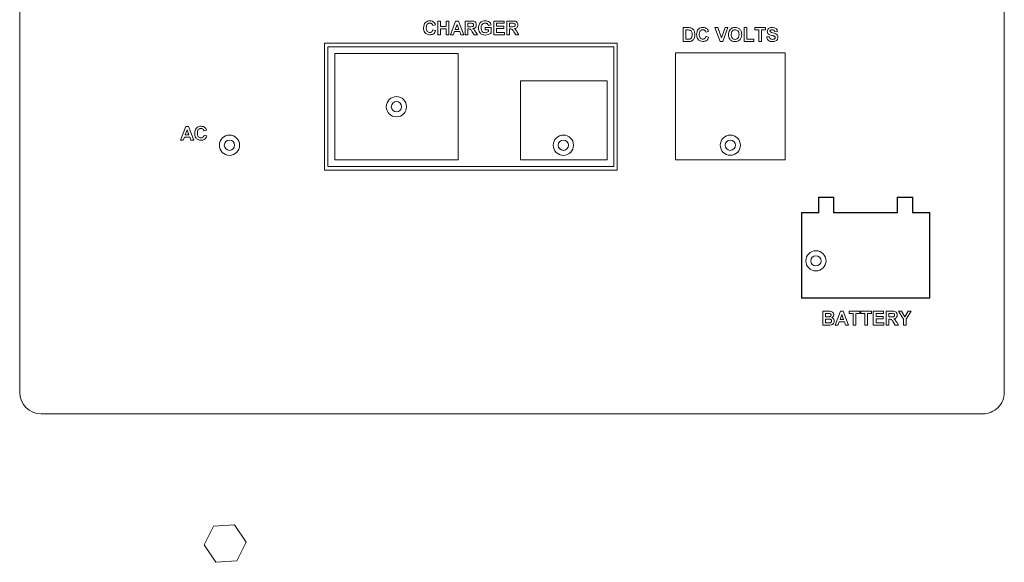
# Paper-space layout '4' of a CAD drawing. Header units: inches. Extents: x 1 to 109, y 1 to 85.
# Tile 40 of 49: x 52.5 to 57.3, y 56.23 to 58.87. Entities that reach past the tile are written whole.
import ezdxf

# ---------------------------------------------------------------- set-up
doc = ezdxf.new("R2010")
doc.units = ezdxf.units.IN
doc.header["$MEASUREMENT"] = 0

psp = doc.layouts.new('4')

# ---------------------------------------------------------------- linework, layer by layer
at = {"color": 7, "linetype": 'Continuous', "lineweight": 15, "ltscale": 5}
for p, q in [((52.5039, 57.0547), (52.5039, 61.8363)), ((57.2956, 57.0547), (57.2956, 61.8364)), ((54.5273, 58.8425), (54.5144, 58.8399)), ((54.5394, 58.7941), (54.5394, 58.8615)), ((54.5394, 58.8615), (54.5524, 58.8615)), ((54.5524, 58.8615), (54.5524, 58.8347)), ((54.5801, 58.8615), (54.593, 58.8615)), ((54.5801, 58.8347), (54.5801, 58.8615)), ((54.593, 58.8615), (54.593, 58.7941)), ((54.5999, 58.7941), (54.6254, 58.8615)), ((54.6323, 58.8451), (54.6235, 58.8209)), ((54.6254, 58.8615), (54.6391, 58.8615)), ((54.6412, 58.8209), (54.6323, 58.8451)), ((54.6391, 58.8615), (54.6647, 58.7941)), ((54.6717, 58.7941), (54.6717, 58.8615)), ((54.6717, 58.8615), (54.7, 58.8615)), ((54.6956, 58.8503), (54.6846, 58.8503)), ((54.6846, 58.8503), (54.6846, 58.8339)), ((54.7978, 58.8425), (54.7849, 58.8399)), ((54.8117, 58.7941), (54.8117, 58.8615)), ((54.8117, 58.8615), (54.8618, 58.8615)), ((54.8618, 58.8503), (54.8246, 58.8503)), ((54.8246, 58.8503), (54.8246, 58.8356)), ((54.8618, 58.8615), (54.8618, 58.8503)), ((54.8739, 58.7941), (54.8739, 58.8615)), ((54.8739, 58.8615), (54.9022, 58.8615)), ((54.8979, 58.8503), (54.8869, 58.8503)), ((54.8869, 58.8503), (54.8869, 58.8339)), ((54.5152, 58.8192), (54.5282, 58.8149)), ((54.5524, 58.8347), (54.5801, 58.8347)), ((54.5801, 58.8235), (54.5524, 58.8235)), ((54.5524, 58.8235), (54.5524, 58.7941)), ((54.5801, 58.7941), (54.5801, 58.8235)), ((54.6194, 58.8097), (54.6138, 58.7941)), ((54.6453, 58.8097), (54.6194, 58.8097)), ((54.6235, 58.8209), (54.6412, 58.8209)), ((54.651, 58.7941), (54.6453, 58.8097)), ((54.6846, 58.8339), (54.6951, 58.8339)), ((54.6875, 58.8226), (54.6846, 58.8226)), ((54.6846, 58.8226), (54.6846, 58.7941)), ((54.7161, 58.7941), (54.7066, 58.8094)), ((54.7231, 58.8075), (54.7313, 58.7941)), ((54.7693, 58.8192), (54.7693, 58.8304)), ((54.7693, 58.8304), (54.7987, 58.8304)), ((54.7857, 58.8192), (54.7693, 58.8192)), ((54.7857, 58.8104), (54.7857, 58.8192)), ((54.7987, 58.8304), (54.7987, 58.8033)), ((54.8246, 58.8356), (54.8592, 58.8356)), ((54.8592, 58.8244), (54.8246, 58.8244)), ((54.8246, 58.8244), (54.8246, 58.8054)), ((54.8246, 58.8054), (54.8627, 58.8054)), ((54.8592, 58.8356), (54.8592, 58.8244)), ((54.8627, 58.8054), (54.8627, 58.7941)), ((54.8869, 58.8339), (54.8973, 58.8339)), ((54.8898, 58.8226), (54.8869, 58.8226)), ((54.8869, 58.8226), (54.8869, 58.7941)), ((54.9184, 58.7941), (54.9088, 58.8094)), ((54.9254, 58.8075), (54.9335, 58.7941)), ((55.7332, 58.8293), (55.758, 58.8293)), ((55.7332, 58.7619), (55.7332, 58.8293)), ((55.7526, 58.818), (55.7462, 58.818)), ((55.7462, 58.818), (55.7462, 58.7731)), ((55.856, 58.8103), (55.843, 58.8077)), ((55.8871, 58.8293), (55.9008, 58.8293)), ((55.912, 58.7619), (55.8871, 58.8293)), ((55.9008, 58.8293), (55.9186, 58.7791)), ((55.9186, 58.7791), (55.9364, 58.8293)), ((55.9502, 58.8293), (55.9253, 58.7619)), ((55.9364, 58.8293), (55.9502, 58.8293)), ((56.0288, 58.8293), (56.0418, 58.8293)), ((56.0288, 58.7619), (56.0288, 58.8293)), ((56.0418, 58.8293), (56.0418, 58.7731)), ((56.0815, 58.818), (56.0815, 58.8293)), ((56.0815, 58.8293), (56.1342, 58.8293)), ((56.1014, 58.818), (56.0815, 58.818)), ((56.1014, 58.7619), (56.1014, 58.818)), ((56.1342, 58.818), (56.1144, 58.818)), ((56.1144, 58.818), (56.1144, 58.7619)), ((56.1342, 58.8293), (56.1342, 58.818)), ((56.1913, 58.8103), (56.1783, 58.8094)), ((55.4123, 58.7531), (53.9873, 58.7531)), ((53.9873, 58.7531), (53.9873, 58.1364)), ((54.5524, 58.7941), (54.5394, 58.7941)), ((54.593, 58.7941), (54.5801, 58.7941)), ((54.6138, 58.7941), (54.5999, 58.7941)), ((54.6647, 58.7941), (54.651, 58.7941)), ((54.6846, 58.7941), (54.6717, 58.7941)), ((54.7313, 58.7941), (54.7161, 58.7941)), ((54.8627, 58.7941), (54.8117, 58.7941)), ((54.8869, 58.7941), (54.8739, 58.7941)), ((54.9335, 58.7941), (54.9184, 58.7941)), ((55.4123, 58.1364), (55.4123, 58.7531)), ((55.7587, 58.7619), (55.7332, 58.7619)), ((55.7462, 58.7731), (55.7569, 58.7731)), ((55.8439, 58.7869), (55.8568, 58.7826)), ((55.9253, 58.7619), (55.912, 58.7619)), ((56.0763, 58.7619), (56.0288, 58.7619)), ((56.0418, 58.7731), (56.0763, 58.7731)), ((56.0763, 58.7731), (56.0763, 58.7619)), ((56.1144, 58.7619), (56.1014, 58.7619)), ((56.1394, 58.7843), (56.1524, 58.7852)), ((55.3956, 58.7364), (54.0039, 58.7364)), ((54.0039, 58.7364), (54.0039, 58.1531)), ((54.0373, 58.7031), (54.0373, 58.1864)), ((54.6373, 58.7031), (54.0373, 58.7031)), ((54.6373, 58.1864), (54.6373, 58.7031)), ((55.3956, 58.1531), (55.3956, 58.7364)), ((56.2289, 58.7073), (55.6956, 58.7073)), ((55.6956, 58.7073), (55.6956, 58.1864)), ((56.2289, 58.1864), (56.2289, 58.7073)), ((55.3623, 58.5697), (54.9414, 58.5697)), ((54.9414, 58.5697), (54.9414, 58.1864)), ((55.3623, 58.1864), (55.3623, 58.5697)), ((53.2863, 58.2814), (53.3118, 58.3489)), ((53.3187, 58.3324), (53.3099, 58.3082)), ((53.3118, 58.3489), (53.3255, 58.3489)), ((53.3276, 58.3082), (53.3187, 58.3324)), ((53.3255, 58.3489), (53.3512, 58.2814)), ((53.4134, 58.3298), (53.4004, 58.3272)), ((53.3002, 58.2814), (53.2863, 58.2814)), ((53.3058, 58.297), (53.3002, 58.2814)), ((53.3317, 58.297), (53.3058, 58.297)), ((53.3099, 58.3082), (53.3276, 58.3082)), ((53.3374, 58.2814), (53.3317, 58.297)), ((53.3512, 58.2814), (53.3374, 58.2814)), ((53.4013, 58.3065), (53.4142, 58.3022)), ((54.0373, 58.1864), (54.6373, 58.1864)), ((54.9414, 58.1864), (55.3623, 58.1864)), ((55.6956, 58.1864), (56.2289, 58.1864)), ((53.9873, 58.1364), (55.4123, 58.1364)), ((54.0039, 58.1531), (55.3956, 58.1531)), ((56.4664, 58.0048), (56.3914, 58.0048)), ((56.3914, 58.0048), (56.3914, 57.9298)), ((56.3931, 58.0031), (56.3931, 57.9281)), ((56.4648, 58.0031), (56.3931, 58.0031)), ((56.4648, 57.9281), (56.4648, 58.0031)), ((56.4664, 57.9298), (56.4664, 58.0048)), ((56.8498, 58.0048), (56.7748, 58.0048)), ((56.7748, 58.0048), (56.7748, 57.9298)), ((56.7764, 58.0031), (56.7764, 57.9281)), ((56.8481, 58.0031), (56.7764, 58.0031)), ((56.8481, 57.9281), (56.8481, 58.0031)), ((56.8498, 57.9298), (56.8498, 58.0048)), ((56.3914, 57.9298), (56.3081, 57.9298)), ((56.3081, 57.9298), (56.3081, 57.5131)), ((56.3098, 57.9281), (56.3098, 57.5148)), ((56.3931, 57.9281), (56.3098, 57.9281)), ((56.7764, 57.9281), (56.4648, 57.9281)), ((56.7748, 57.9298), (56.4664, 57.9298)), ((56.9314, 57.9281), (56.8481, 57.9281)), ((56.9331, 57.9298), (56.8498, 57.9298)), ((56.9314, 57.5148), (56.9314, 57.9281)), ((56.9331, 57.5131), (56.9331, 57.9298)), ((56.3081, 57.5131), (56.9331, 57.5131)), ((56.3098, 57.5148), (56.9314, 57.5148)), ((56.4119, 57.4498), (56.439, 57.4498)), ((56.4119, 57.3824), (56.4119, 57.4498)), ((56.4331, 57.4385), (56.4248, 57.4385)), ((56.4248, 57.4385), (56.4248, 57.423)), ((56.4248, 57.423), (56.4342, 57.423)), ((56.4364, 57.4117), (56.4248, 57.4117)), ((56.4248, 57.4117), (56.4248, 57.3936)), ((56.4724, 57.3824), (56.4979, 57.4498)), ((56.5048, 57.4333), (56.496, 57.4091)), ((56.496, 57.4091), (56.5136, 57.4091)), ((56.4979, 57.4498), (56.5116, 57.4498)), ((56.5136, 57.4091), (56.5048, 57.4333)), ((56.5116, 57.4498), (56.5372, 57.3824)), ((56.5398, 57.4385), (56.5398, 57.4498)), ((56.5398, 57.4498), (56.5925, 57.4498)), ((56.5597, 57.4385), (56.5398, 57.4385)), ((56.5597, 57.3824), (56.5597, 57.4385)), ((56.5925, 57.4385), (56.5726, 57.4385)), ((56.5726, 57.4385), (56.5726, 57.3824)), ((56.5925, 57.4498), (56.5925, 57.4385)), ((56.5968, 57.4385), (56.5968, 57.4498)), ((56.5968, 57.4498), (56.6495, 57.4498)), ((56.6167, 57.4385), (56.5968, 57.4385)), ((56.6167, 57.3824), (56.6167, 57.4385)), ((56.6495, 57.4385), (56.6297, 57.4385)), ((56.6297, 57.4385), (56.6297, 57.3824)), ((56.6495, 57.4498), (56.6495, 57.4385)), ((56.6582, 57.3824), (56.6582, 57.4498)), ((56.6582, 57.4498), (56.7083, 57.4498)), ((56.7083, 57.4385), (56.6712, 57.4385)), ((56.6712, 57.4385), (56.6712, 57.4238)), ((56.6712, 57.4238), (56.7057, 57.4238)), ((56.7057, 57.4126), (56.6712, 57.4126)), ((56.6712, 57.4126), (56.6712, 57.3936)), ((56.7057, 57.4238), (56.7057, 57.4126)), ((56.7083, 57.4498), (56.7083, 57.4385)), ((56.7204, 57.3824), (56.7204, 57.4498)), ((56.7204, 57.4498), (56.7487, 57.4498)), ((56.7444, 57.4385), (56.7334, 57.4385)), ((56.7334, 57.4385), (56.7334, 57.4221)), ((56.7334, 57.4221), (56.7438, 57.4221)), ((56.7363, 57.4109), (56.7334, 57.4109)), ((56.7334, 57.4109), (56.7334, 57.3824)), ((56.8051, 57.4107), (56.7805, 57.4498)), ((56.7805, 57.4498), (56.7956, 57.4498)), ((56.7956, 57.4498), (56.8116, 57.422)), ((56.8051, 57.3824), (56.8051, 57.4107)), ((56.8116, 57.422), (56.8275, 57.4498)), ((56.8427, 57.4498), (56.8181, 57.4106)), ((56.8181, 57.4106), (56.8181, 57.3824)), ((56.8275, 57.4498), (56.8427, 57.4498)), ((56.4347, 57.3824), (56.4119, 57.3824)), ((56.4248, 57.3936), (56.4381, 57.3936)), ((56.4862, 57.3824), (56.4724, 57.3824)), ((56.4919, 57.3979), (56.4862, 57.3824)), ((56.5178, 57.3979), (56.4919, 57.3979)), ((56.5235, 57.3824), (56.5178, 57.3979)), ((56.5372, 57.3824), (56.5235, 57.3824)), ((56.5726, 57.3824), (56.5597, 57.3824)), ((56.6297, 57.3824), (56.6167, 57.3824)), ((56.7092, 57.3824), (56.6582, 57.3824)), ((56.6712, 57.3936), (56.7092, 57.3936)), ((56.7092, 57.3936), (56.7092, 57.3824)), ((56.7334, 57.3824), (56.7204, 57.3824)), ((56.7649, 57.3824), (56.7553, 57.3977)), ((56.78, 57.3824), (56.7649, 57.3824)), ((56.7719, 57.3957), (56.78, 57.3824)), ((56.8181, 57.3824), (56.8051, 57.3824)), ((52.6081, 56.9506), (57.1914, 56.9506)), ((53.4474, 56.4046), (53.4021, 56.3133)), ((53.5492, 56.4111), (53.4474, 56.4046)), ((53.6057, 56.3262), (53.5492, 56.4111)), ((53.4021, 56.3133), (53.4586, 56.2283)), ((53.5604, 56.2348), (53.6057, 56.3262)), ((53.4586, 56.2283), (53.5604, 56.2348))]:
    psp.add_line(p, q, dxfattribs=at)
at = {"color": 7, "linetype": 'Continuous', "lineweight": 15, "ltscale": 25}
for centre, radius in [((54.3373, 58.4447), 0.0492), ((54.3372, 58.4447), 0.025), ((53.5248, 58.2572), 0.0492), ((53.5247, 58.2572), 0.025), ((55.1498, 58.2572), 0.0492), ((55.1497, 58.2572), 0.025), ((55.9623, 58.2573), 0.0492), ((55.9622, 58.2572), 0.025), ((56.3789, 57.6948), 0.0492), ((56.3789, 57.6947), 0.025)]:
    psp.add_circle(centre, radius, dxfattribs=at)
for centre, start, end in [((52.6081, 57.0547), 180.0004, 269.9998), ((57.1914, 57.0547), 269.9998, 0.0004)]:
    psp.add_arc(centre, 0.1042, start, end, dxfattribs=at)
at = {"color": 7, "linetype": 'Continuous', "lineweight": 15, "ltscale": 5}
for points, knots in [([(54.4694, 58.8277), (54.4697, 58.8326), (54.4703, 58.8425), (54.4779, 58.8546), (54.489, 58.8615), (54.4968, 58.8621), (54.5006, 58.8624)], [0, 0, 0, 0, 0.280685, 0.559624, 0.779541, 1, 1, 1, 1]), ([(54.4997, 58.8512), (54.4977, 58.851), (54.4937, 58.8507), (54.4884, 58.8475), (54.4829, 58.8404), (54.4826, 58.8335), (54.4824, 58.8287)], [0, 0, 0, 0, 0.187148, 0.373983, 0.560728, 1, 1, 1, 1]), ([(54.5144, 58.8399), (54.5138, 58.8417), (54.5126, 58.8453), (54.5086, 58.8489), (54.5042, 58.8509), (54.5012, 58.8511), (54.4997, 58.8512)], [0, 0, 0, 0, 0.279809, 0.559293, 0.779505, 1, 1, 1, 1]), ([(54.5006, 58.8624), (54.5048, 58.8621), (54.5122, 58.8615), (54.518, 58.857), (54.5205, 58.855)], [0, 0, 0, 0, 0.559913, 1, 1, 1, 1]), ([(54.5205, 58.855), (54.5222, 58.8529), (54.5253, 58.8492), (54.5267, 58.8445), (54.5273, 58.8425)], [0, 0, 0, 0, 0.55898, 1, 1, 1, 1]), ([(54.6951, 58.8339), (54.6989, 58.8337), (54.7037, 58.8336), (54.7092, 58.8351), (54.7115, 58.8368), (54.713, 58.8394), (54.7131, 58.8413), (54.7131, 58.8423)], [0, 0, 0, 0, 0.50092, 0.625716, 0.750374, 0.875019, 1, 1, 1, 1]), ([(54.7059, 58.8501), (54.704, 58.8502), (54.7006, 58.8503), (54.6972, 58.8503), (54.6956, 58.8503)], [0, 0, 0, 0, 0.559884, 1, 1, 1, 1]), ([(54.7, 58.8615), (54.703, 58.8615), (54.7091, 58.8614), (54.7169, 58.8598), (54.7217, 58.8557), (54.7252, 58.8506), (54.7257, 58.8459), (54.7261, 58.8429)], [0, 0, 0, 0, 0.251135, 0.50054, 0.625744, 0.751059, 1, 1, 1, 1]), ([(54.7131, 58.8423), (54.7131, 58.8434), (54.7129, 58.8456), (54.7104, 58.8489), (54.7076, 58.8496), (54.7059, 58.8501)], [0, 0, 0, 0, 0.281131, 0.561274, 1, 1, 1, 1]), ([(54.7261, 58.8429), (54.7259, 58.8402), (54.7254, 58.835), (54.7211, 58.8289), (54.7152, 58.8255), (54.7112, 58.8247), (54.7092, 58.8243)], [0, 0, 0, 0, 0.279955, 0.558984, 0.779177, 1, 1, 1, 1]), ([(54.7365, 58.8281), (54.7367, 58.8315), (54.7371, 58.8385), (54.7409, 58.8476), (54.7465, 58.8548), (54.7512, 58.8576), (54.7536, 58.8591)], [0, 0, 0, 0, 0.280149, 0.559978, 0.779936, 1, 1, 1, 1]), ([(54.7693, 58.8512), (54.7661, 58.8509), (54.7597, 58.8502), (54.7527, 58.8439), (54.7498, 58.8361), (54.7496, 58.8311), (54.7494, 58.8286)], [0, 0, 0, 0, 0.279794, 0.558342, 0.778822, 1, 1, 1, 1]), ([(54.7536, 58.8591), (54.7565, 58.8602), (54.7616, 58.8622), (54.7671, 58.8623), (54.7695, 58.8624)], [0, 0, 0, 0, 0.559261, 1, 1, 1, 1]), ([(54.7849, 58.8399), (54.7842, 58.8417), (54.7828, 58.8454), (54.7786, 58.849), (54.7739, 58.8509), (54.7709, 58.8511), (54.7693, 58.8512)], [0, 0, 0, 0, 0.279809, 0.55928, 0.779438, 1, 1, 1, 1]), ([(54.7695, 58.8624), (54.7731, 58.8622), (54.7801, 58.8619), (54.7893, 58.8576), (54.7955, 58.8505), (54.797, 58.8452), (54.7978, 58.8425)], [0, 0, 0, 0, 0.280667, 0.559849, 0.779743, 1, 1, 1, 1]), ([(54.8973, 58.8339), (54.9011, 58.8337), (54.9059, 58.8336), (54.9114, 58.8351), (54.9137, 58.8368), (54.9152, 58.8394), (54.9153, 58.8413), (54.9154, 58.8423)], [0, 0, 0, 0, 0.500907, 0.62574, 0.75036, 0.875022, 1, 1, 1, 1]), ([(54.9082, 58.8501), (54.9063, 58.8502), (54.9028, 58.8503), (54.8994, 58.8503), (54.8979, 58.8503)], [0, 0, 0, 0, 0.559928, 1, 1, 1, 1]), ([(54.9022, 58.8615), (54.9052, 58.8615), (54.9113, 58.8614), (54.9192, 58.8598), (54.9239, 58.8557), (54.9274, 58.8506), (54.928, 58.8459), (54.9283, 58.8429)], [0, 0, 0, 0, 0.25114, 0.500525, 0.625749, 0.75106, 1, 1, 1, 1]), ([(54.9154, 58.8423), (54.9153, 58.8434), (54.9151, 58.8456), (54.9126, 58.8489), (54.9099, 58.8496), (54.9082, 58.8501)], [0, 0, 0, 0, 0.281062, 0.561285, 1, 1, 1, 1]), ([(54.9283, 58.8429), (54.9281, 58.8402), (54.9277, 58.8351), (54.9233, 58.8289), (54.9174, 58.8255), (54.9134, 58.8247), (54.9114, 58.8243)], [0, 0, 0, 0, 0.2799369, 0.5589819, 0.7791779, 1, 1, 1, 1]), ([(54.5002, 58.7941), (54.4954, 58.7946), (54.4858, 58.7957), (54.4752, 58.805), (54.4701, 58.8164), (54.4696, 58.8239), (54.4694, 58.8277)], [0, 0, 0, 0, 0.279574, 0.558715, 0.779054, 1, 1, 1, 1]), ([(54.4824, 58.8287), (54.4825, 58.8256), (54.4827, 58.8195), (54.4858, 58.8112), (54.4924, 58.8061), (54.4972, 58.8056), (54.4997, 58.8053)], [0, 0, 0, 0, 0.281349, 0.560541, 0.780077, 1, 1, 1, 1]), ([(54.4997, 58.8053), (54.5018, 58.8056), (54.506, 58.806), (54.5124, 58.8107), (54.5142, 58.816), (54.5152, 58.8192)], [0, 0, 0, 0, 0.280479, 0.560454, 1, 1, 1, 1]), ([(54.5282, 58.8149), (54.527, 58.8115), (54.5246, 58.8049), (54.5151, 58.7957), (54.5058, 58.7947), (54.5002, 58.7941)], [0, 0, 0, 0, 0.281277, 0.561401, 1, 1, 1, 1]), ([(54.7066, 58.8094), (54.7041, 58.8135), (54.7008, 58.8192), (54.693, 58.8227), (54.6894, 58.8227), (54.6875, 58.8226)], [0, 0, 0, 0, 0.560994, 0.77931, 1, 1, 1, 1]), ([(54.7092, 58.8243), (54.7113, 58.8228), (54.7146, 58.8204), (54.7181, 58.8158), (54.7207, 58.8117), (54.7223, 58.8089), (54.7231, 58.8075)], [0, 0, 0, 0, 0.339565, 0.559551, 0.779745, 1, 1, 1, 1]), ([(54.7703, 58.7933), (54.7651, 58.7937), (54.7549, 58.7946), (54.743, 58.8039), (54.7374, 58.816), (54.7368, 58.824), (54.7365, 58.8281)], [0, 0, 0, 0, 0.280089, 0.558754, 0.779187, 1, 1, 1, 1]), ([(54.7494, 58.8286), (54.7496, 58.8253), (54.7499, 58.8187), (54.7542, 58.8102), (54.7615, 58.8052), (54.7667, 58.8047), (54.7693, 58.8045)], [0, 0, 0, 0, 0.281034, 0.560013, 0.779771, 1, 1, 1, 1]), ([(54.7693, 58.8045), (54.7726, 58.8049), (54.7786, 58.8057), (54.7836, 58.8089), (54.7857, 58.8104)], [0, 0, 0, 0, 0.559078, 1, 1, 1, 1]), ([(54.7987, 58.8033), (54.7938, 58.8002), (54.7851, 58.7945), (54.7748, 58.7936), (54.7703, 58.7933)], [0, 0, 0, 0, 0.558981, 1, 1, 1, 1]), ([(54.9088, 58.8094), (54.9064, 58.8135), (54.903, 58.8192), (54.8952, 58.8227), (54.8916, 58.8227), (54.8898, 58.8226)], [0, 0, 0, 0, 0.560985, 0.779313, 1, 1, 1, 1]), ([(54.9114, 58.8243), (54.9135, 58.8228), (54.9169, 58.8204), (54.9203, 58.8158), (54.9229, 58.8117), (54.9246, 58.8089), (54.9254, 58.8075)], [0, 0, 0, 0, 0.339548, 0.5595757, 0.7797763, 1, 1, 1, 1]), ([(55.7643, 58.8174), (55.7621, 58.8176), (55.7583, 58.818), (55.7543, 58.818), (55.7526, 58.818)], [0, 0, 0, 0, 0.559726, 1, 1, 1, 1]), ([(55.758, 58.8293), (55.7604, 58.8293), (55.7647, 58.8292), (55.7689, 58.8284), (55.7707, 58.828)], [0, 0, 0, 0, 0.560269, 1, 1, 1, 1]), ([(55.7764, 58.7955), (55.7763, 58.8008), (55.7761, 58.8081), (55.7702, 58.8156), (55.7663, 58.8168), (55.7643, 58.8174)], [0, 0, 0, 0, 0.559442, 0.779519, 1, 1, 1, 1]), ([(55.7655, 58.7737), (55.7679, 58.7747), (55.7727, 58.7765), (55.7761, 58.7853), (55.7763, 58.7917), (55.7764, 58.7955)], [0, 0, 0, 0, 0.27817, 0.558022, 1, 1, 1, 1]), ([(55.7707, 58.828), (55.7742, 58.8263), (55.7812, 58.823), (55.7884, 58.8108), (55.789, 58.8009), (55.7894, 58.7949)], [0, 0, 0, 0, 0.2790716, 0.559329, 1, 1, 1, 1]), ([(55.7894, 58.7949), (55.7893, 58.7922), (55.7892, 58.7873), (55.7879, 58.7826), (55.7874, 58.7806)], [0, 0, 0, 0, 0.560027, 1, 1, 1, 1]), ([(55.798, 58.7954), (55.7983, 58.8004), (55.799, 58.8102), (55.8065, 58.8224), (55.8176, 58.8292), (55.8254, 58.8298), (55.8293, 58.8301)], [0, 0, 0, 0, 0.280702, 0.559624, 0.779539, 1, 1, 1, 1]), ([(55.8288, 58.7619), (55.824, 58.7624), (55.8144, 58.7634), (55.8038, 58.7727), (55.7987, 58.7841), (55.7983, 58.7916), (55.798, 58.7954)], [0, 0, 0, 0, 0.279576, 0.558718, 0.77905, 1, 1, 1, 1]), ([(55.8283, 58.8189), (55.8263, 58.8187), (55.8223, 58.8184), (55.817, 58.8153), (55.8115, 58.8082), (55.8112, 58.8013), (55.811, 58.7964)], [0, 0, 0, 0, 0.187155, 0.37397, 0.560741, 1, 1, 1, 1]), ([(55.811, 58.7964), (55.8111, 58.7933), (55.8113, 58.7872), (55.8144, 58.7789), (55.821, 58.7738), (55.8258, 58.7733), (55.8283, 58.7731)], [0, 0, 0, 0, 0.28134, 0.56055, 0.780084, 1, 1, 1, 1]), ([(55.843, 58.8077), (55.8424, 58.8094), (55.8412, 58.813), (55.8372, 58.8167), (55.8328, 58.8186), (55.8298, 58.8188), (55.8283, 58.8189)], [0, 0, 0, 0, 0.279804, 0.559283, 0.779465, 1, 1, 1, 1]), ([(55.8293, 58.8301), (55.8334, 58.8298), (55.8408, 58.8293), (55.8466, 58.8248), (55.8491, 58.8228)], [0, 0, 0, 0, 0.559895, 1, 1, 1, 1]), ([(55.8491, 58.8228), (55.8508, 58.8207), (55.8539, 58.8169), (55.8553, 58.8123), (55.856, 58.8103)], [0, 0, 0, 0, 0.5589379, 1, 1, 1, 1]), ([(55.9536, 58.7952), (55.9537, 58.7984), (55.9539, 58.8043), (55.9558, 58.8099), (55.9566, 58.8123)], [0, 0, 0, 0, 0.560179, 1, 1, 1, 1]), ([(55.9857, 58.761), (55.9807, 58.7614), (55.9707, 58.7623), (55.9596, 58.7717), (55.9543, 58.7835), (55.9538, 58.7913), (55.9536, 58.7952)], [0, 0, 0, 0, 0.27995, 0.558714, 0.779048, 1, 1, 1, 1]), ([(55.9566, 58.8123), (55.9586, 58.8159), (55.9622, 58.8223), (55.9685, 58.8259), (55.9713, 58.8275)], [0, 0, 0, 0, 0.559942, 1, 1, 1, 1]), ([(55.9857, 58.8189), (55.9824, 58.8185), (55.976, 58.8178), (55.9675, 58.809), (55.9669, 58.8007), (55.9666, 58.7956)], [0, 0, 0, 0, 0.28027, 0.559886, 1, 1, 1, 1]), ([(55.9666, 58.7956), (55.9667, 58.7924), (55.967, 58.7861), (55.9713, 58.7779), (55.9781, 58.773), (55.9831, 58.7725), (55.9857, 58.7722)], [0, 0, 0, 0, 0.281021, 0.560134, 0.779944, 1, 1, 1, 1]), ([(55.9713, 58.8275), (55.9739, 58.8284), (55.9785, 58.8299), (55.9833, 58.8301), (55.9855, 58.8301)], [0, 0, 0, 0, 0.559558, 1, 1, 1, 1]), ([(55.9855, 58.8301), (55.9905, 58.8297), (56.0005, 58.8287), (56.0117, 58.8192), (56.0169, 58.8072), (56.0174, 58.7994), (56.0176, 58.7955)], [0, 0, 0, 0, 0.279833, 0.558659, 0.779007, 1, 1, 1, 1]), ([(56.0046, 58.7958), (56.0045, 58.799), (56.0042, 58.8053), (56.0001, 58.8135), (55.9931, 58.8183), (55.9882, 58.8187), (55.9857, 58.8189)], [0, 0, 0, 0, 0.281074, 0.560007, 0.779694, 1, 1, 1, 1]), ([(55.9857, 58.7722), (55.9889, 58.7726), (55.9953, 58.7735), (56.0037, 58.7824), (56.0042, 58.7907), (56.0046, 58.7958)], [0, 0, 0, 0, 0.279969, 0.55975, 1, 1, 1, 1]), ([(56.0176, 58.7955), (56.0172, 58.7905), (56.0166, 58.7805), (56.0087, 58.7685), (55.9974, 58.7618), (55.9896, 58.7613), (55.9857, 58.761)], [0, 0, 0, 0, 0.280544, 0.559492, 0.77944, 1, 1, 1, 1]), ([(56.142, 58.8115), (56.1425, 58.8147), (56.1436, 58.8211), (56.1527, 58.8291), (56.161, 58.8297), (56.166, 58.8301)], [0, 0, 0, 0, 0.279751, 0.559351, 1, 1, 1, 1]), ([(56.1482, 58.7981), (56.1463, 58.8002), (56.1427, 58.8041), (56.1422, 58.8092), (56.142, 58.8115)], [0, 0, 0, 0, 0.559262, 1, 1, 1, 1]), ([(56.1636, 58.7915), (56.1606, 58.7922), (56.1551, 58.7936), (56.1503, 58.7967), (56.1482, 58.7981)], [0, 0, 0, 0, 0.560766, 1, 1, 1, 1]), ([(56.1571, 58.8165), (56.1564, 58.8159), (56.1552, 58.8148), (56.155, 58.8131), (56.155, 58.8124)], [0, 0, 0, 0, 0.558881, 1, 1, 1, 1]), ([(56.155, 58.8124), (56.1551, 58.8115), (56.1553, 58.81), (56.1565, 58.8089), (56.157, 58.8084)], [0, 0, 0, 0, 0.558641, 1, 1, 1, 1]), ([(56.157, 58.8084), (56.1608, 58.8069), (56.1685, 58.8038), (56.1787, 58.8017), (56.1862, 58.7981), (56.1908, 58.7937), (56.1935, 58.7879), (56.1938, 58.7837), (56.1939, 58.7817)], [0, 0, 0, 0, 0.249429, 0.5000605, 0.6252074, 0.7501341, 0.8749189, 1, 1, 1, 1]), ([(56.1662, 58.8189), (56.1644, 58.8188), (56.1612, 58.8187), (56.1583, 58.8172), (56.1571, 58.8165)], [0, 0, 0, 0, 0.560577, 1, 1, 1, 1]), ([(56.166, 58.8301), (56.1694, 58.83), (56.1762, 58.8297), (56.185, 58.8255), (56.1903, 58.8182), (56.191, 58.8129), (56.1913, 58.8103)], [0, 0, 0, 0, 0.281006, 0.560119, 0.779819, 1, 1, 1, 1]), ([(56.1783, 58.8094), (56.178, 58.811), (56.1773, 58.8141), (56.173, 58.8186), (56.1688, 58.8188), (56.1662, 58.8189)], [0, 0, 0, 0, 0.281509, 0.56031, 1, 1, 1, 1]), ([(55.7569, 58.7731), (55.7585, 58.7731), (55.7614, 58.7731), (55.7642, 58.7735), (55.7655, 58.7737)], [0, 0, 0, 0, 0.560177, 1, 1, 1, 1]), ([(55.7707, 58.7633), (55.7685, 58.7628), (55.7645, 58.7619), (55.7605, 58.7619), (55.7587, 58.7619)], [0, 0, 0, 0, 0.559576, 1, 1, 1, 1]), ([(55.7802, 58.7687), (55.7786, 58.7674), (55.7757, 58.765), (55.7722, 58.7638), (55.7707, 58.7633)], [0, 0, 0, 0, 0.559476, 1, 1, 1, 1]), ([(55.7874, 58.7806), (55.7864, 58.7781), (55.7847, 58.7737), (55.7815, 58.7702), (55.7802, 58.7687)], [0, 0, 0, 0, 0.559958, 1, 1, 1, 1]), ([(55.8283, 58.7731), (55.8304, 58.7733), (55.8346, 58.7737), (55.8411, 58.7784), (55.8428, 58.7837), (55.8439, 58.7869)], [0, 0, 0, 0, 0.280478, 0.56046, 1, 1, 1, 1]), ([(55.8568, 58.7826), (55.8556, 58.7793), (55.8532, 58.7726), (55.8437, 58.7634), (55.8344, 58.7624), (55.8288, 58.7619)], [0, 0, 0, 0, 0.281277, 0.561401, 1, 1, 1, 1]), ([(56.167, 58.761), (56.1633, 58.7612), (56.1557, 58.7616), (56.1462, 58.7671), (56.141, 58.7755), (56.1399, 58.7814), (56.1394, 58.7843)], [0, 0, 0, 0, 0.280716, 0.559327, 0.779306, 1, 1, 1, 1]), ([(56.1524, 58.7852), (56.1529, 58.7832), (56.1538, 58.7792), (56.1576, 58.7746), (56.1626, 58.7725), (56.1658, 58.7723), (56.1674, 58.7722)], [0, 0, 0, 0, 0.280583, 0.55917, 0.779252, 1, 1, 1, 1]), ([(56.1746, 58.7885), (56.1726, 58.7891), (56.1689, 58.7902), (56.1653, 58.7911), (56.1636, 58.7915)], [0, 0, 0, 0, 0.559937, 1, 1, 1, 1]), ([(56.1939, 58.7817), (56.1936, 58.7793), (56.1931, 58.7746), (56.1893, 58.7683), (56.1809, 58.7619), (56.1728, 58.7613), (56.167, 58.761)], [0, 0, 0, 0, 0.186969, 0.373997, 0.560957, 1, 1, 1, 1]), ([(56.1674, 58.7722), (56.1691, 58.7723), (56.1725, 58.7724), (56.177, 58.7743), (56.1802, 58.7775), (56.1807, 58.7802), (56.1809, 58.7815)], [0, 0, 0, 0, 0.281228, 0.560999, 0.781068, 1, 1, 1, 1]), ([(56.1809, 58.7815), (56.1808, 58.7825), (56.1806, 58.7844), (56.1783, 58.7871), (56.176, 58.788), (56.1746, 58.7885)], [0, 0, 0, 0, 0.2797547, 0.5590968, 1, 1, 1, 1]), ([(53.3555, 58.315), (53.3558, 58.32), (53.3564, 58.3298), (53.3639, 58.3419), (53.375, 58.3488), (53.3828, 58.3494), (53.3867, 58.3497)], [0, 0, 0, 0, 0.280684, 0.559613, 0.77952, 1, 1, 1, 1]), ([(53.3862, 58.2814), (53.3814, 58.282), (53.3718, 58.283), (53.3613, 58.2923), (53.3561, 58.3037), (53.3557, 58.3112), (53.3555, 58.315)], [0, 0, 0, 0, 0.2795515, 0.5586916, 0.7790558, 1, 1, 1, 1]), ([(53.3858, 58.3385), (53.3838, 58.3383), (53.3797, 58.338), (53.3744, 58.3349), (53.369, 58.3278), (53.3687, 58.3208), (53.3684, 58.316)], [0, 0, 0, 0, 0.187132, 0.373978, 0.560734, 1, 1, 1, 1]), ([(53.3684, 58.316), (53.3685, 58.3129), (53.3687, 58.3068), (53.3719, 58.2985), (53.3784, 58.2934), (53.3833, 58.2929), (53.3857, 58.2927)], [0, 0, 0, 0, 0.281341, 0.560526, 0.780081, 1, 1, 1, 1]), ([(53.4004, 58.3272), (53.3998, 58.329), (53.3986, 58.3326), (53.3947, 58.3363), (53.3902, 58.3382), (53.3872, 58.3384), (53.3858, 58.3385)], [0, 0, 0, 0, 0.279834, 0.5593, 0.779471, 1, 1, 1, 1]), ([(53.3867, 58.3497), (53.3908, 58.3494), (53.3982, 58.3489), (53.404, 58.3443), (53.4066, 58.3423)], [0, 0, 0, 0, 0.559951, 1, 1, 1, 1]), ([(53.4066, 58.3423), (53.4083, 58.3402), (53.4113, 58.3365), (53.4128, 58.3319), (53.4134, 58.3298)], [0, 0, 0, 0, 0.5589665, 1, 1, 1, 1]), ([(53.3857, 58.2927), (53.3878, 58.2929), (53.3921, 58.2933), (53.3985, 58.298), (53.4002, 58.3033), (53.4013, 58.3065)], [0, 0, 0, 0, 0.280478, 0.560424, 1, 1, 1, 1]), ([(53.4142, 58.3022), (53.413, 58.2988), (53.4106, 58.2922), (53.4011, 58.283), (53.3919, 58.282), (53.3862, 58.2814)], [0, 0, 0, 0, 0.2812714, 0.5614091, 1, 1, 1, 1]), ([(56.4453, 57.4383), (56.443, 57.4384), (56.4389, 57.4385), (56.4349, 57.4385), (56.4331, 57.4385)], [0, 0, 0, 0, 0.559933, 1, 1, 1, 1]), ([(56.4342, 57.423), (56.4362, 57.423), (56.4396, 57.4229), (56.4431, 57.4231), (56.4446, 57.4232)], [0, 0, 0, 0, 0.56004, 1, 1, 1, 1]), ([(56.4551, 57.4025), (56.455, 57.4035), (56.4549, 57.4055), (56.4534, 57.4081), (56.4511, 57.4101), (56.4454, 57.4121), (56.4404, 57.4119), (56.4364, 57.4117)], [0, 0, 0, 0, 0.124975, 0.249734, 0.374461, 0.499437, 1, 1, 1, 1]), ([(56.439, 57.4498), (56.4452, 57.4499), (56.4545, 57.4501), (56.4625, 57.4427), (56.4651, 57.4373), (56.4654, 57.4343), (56.4655, 57.4328)], [0, 0, 0, 0, 0.499363, 0.748642, 0.874275, 1, 1, 1, 1]), ([(56.4446, 57.4232), (56.4457, 57.4234), (56.448, 57.4238), (56.4507, 57.4256), (56.4523, 57.4282), (56.4524, 57.43), (56.4525, 57.4309)], [0, 0, 0, 0, 0.280468, 0.559908, 0.779749, 1, 1, 1, 1]), ([(56.4525, 57.4309), (56.4524, 57.4319), (56.4522, 57.4341), (56.4498, 57.4373), (56.447, 57.4379), (56.4453, 57.4383)], [0, 0, 0, 0, 0.28109, 0.561131, 1, 1, 1, 1]), ([(56.4655, 57.4328), (56.4653, 57.4311), (56.465, 57.4277), (56.4623, 57.4221), (56.4586, 57.4197), (56.4563, 57.4182)], [0, 0, 0, 0, 0.280903, 0.561847, 1, 1, 1, 1]), ([(56.4563, 57.4182), (56.4582, 57.4174), (56.4619, 57.4159), (56.4669, 57.4103), (56.4676, 57.4051), (56.4681, 57.4019)], [0, 0, 0, 0, 0.281065, 0.561644, 1, 1, 1, 1]), ([(56.7553, 57.3977), (56.7529, 57.4017), (56.7495, 57.4074), (56.7417, 57.4109), (56.7381, 57.4109), (56.7363, 57.4109)], [0, 0, 0, 0, 0.560985, 0.779313, 1, 1, 1, 1]), ([(56.7438, 57.4221), (56.7476, 57.422), (56.7524, 57.4218), (56.758, 57.4233), (56.7603, 57.4251), (56.7617, 57.4276), (56.7618, 57.4295), (56.7619, 57.4305)], [0, 0, 0, 0, 0.500921, 0.625717, 0.750374, 0.875019, 1, 1, 1, 1]), ([(56.7547, 57.4383), (56.7528, 57.4384), (56.7493, 57.4385), (56.7459, 57.4385), (56.7444, 57.4385)], [0, 0, 0, 0, 0.559886, 1, 1, 1, 1]), ([(56.7487, 57.4498), (56.7518, 57.4497), (56.7579, 57.4496), (56.7657, 57.448), (56.7704, 57.444), (56.7739, 57.4388), (56.7745, 57.4342), (56.7749, 57.4311)], [0, 0, 0, 0, 0.251134, 0.500538, 0.625742, 0.751034, 1, 1, 1, 1]), ([(56.7619, 57.4305), (56.7618, 57.4316), (56.7616, 57.4338), (56.7592, 57.4371), (56.7564, 57.4379), (56.7547, 57.4383)], [0, 0, 0, 0, 0.281062, 0.561285, 1, 1, 1, 1]), ([(56.7749, 57.4311), (56.7746, 57.4285), (56.7742, 57.4233), (56.7698, 57.4171), (56.764, 57.4138), (56.76, 57.413), (56.758, 57.4126)], [0, 0, 0, 0, 0.279925, 0.558986, 0.779165, 1, 1, 1, 1]), ([(56.758, 57.4126), (56.76, 57.4111), (56.7634, 57.4087), (56.7669, 57.404), (56.7695, 57.3999), (56.7711, 57.3971), (56.7719, 57.3957)], [0, 0, 0, 0, 0.339578, 0.559573, 0.779775, 1, 1, 1, 1]), ([(56.451, 57.3828), (56.448, 57.3827), (56.4426, 57.3824), (56.4371, 57.3824), (56.4347, 57.3824)], [0, 0, 0, 0, 0.559969, 1, 1, 1, 1]), ([(56.4381, 57.3936), (56.4399, 57.3936), (56.4432, 57.3936), (56.4465, 57.3939), (56.4479, 57.394)], [0, 0, 0, 0, 0.560181, 1, 1, 1, 1]), ([(56.4479, 57.394), (56.449, 57.3943), (56.4512, 57.3949), (56.4537, 57.3971), (56.455, 57.3998), (56.455, 57.4016), (56.4551, 57.4025)], [0, 0, 0, 0, 0.280078, 0.5594, 0.779491, 1, 1, 1, 1]), ([(56.4681, 57.4019), (56.4677, 57.3993), (56.4671, 57.394), (56.4629, 57.3878), (56.4572, 57.3839), (56.4531, 57.3832), (56.451, 57.3828)], [0, 0, 0, 0, 0.279803, 0.559466, 0.779448, 1, 1, 1, 1])]:
    psp.add_open_spline(points, degree=3, knots=knots, dxfattribs=at)

doc.saveas('drawing.dxf')
